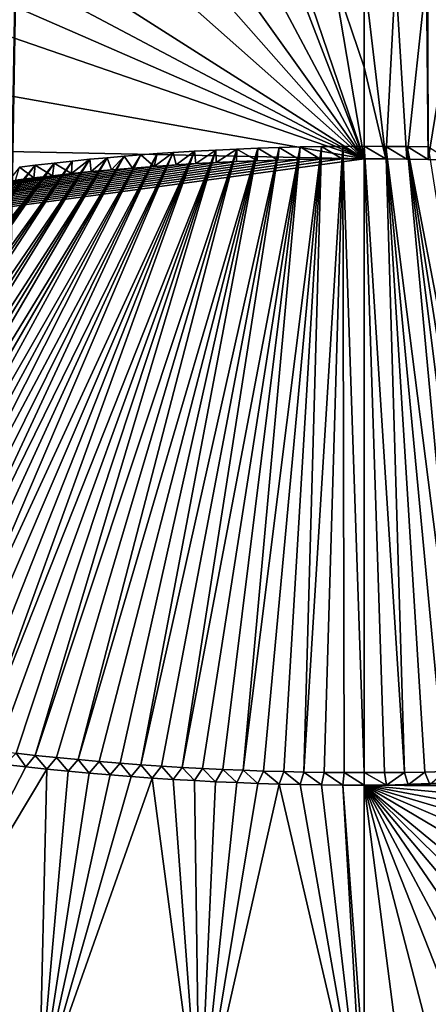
# Model space of a CAD drawing. Header units: metres. Extents: x -24 to 24, y -256 to 25.
# Tile 170 of 256: x -0.829 to 0.155, y -168.791 to -166.421. Entities that reach past the tile are written whole.
import ezdxf

# ---------------------------------------------------------------- set-up
doc = ezdxf.new("R2010")
doc.units = ezdxf.units.M
doc.layers.add('solid_DOMO_KURZ_SW0002', color=7, linetype='CONTINUOUS')

msp = doc.modelspace()

# ---------------------------------------------------------------- linework, layer by layer
at = {"layer": 'solid_DOMO_KURZ_SW0002'}
for points in [[(-1.531003, -206.521072, 135.927597), (-2.009022, -117.392387, 107.871414), (0.000003, -117.423912, 107.771416)], [(0.000003, -205.835144, 135.647369), (0.000003, -117.614655, 107.831558), (2.008279, -117.39241, 107.871338)], [(0.000004, -206.486847, 135.852844), (0.000003, -205.835144, 135.647369), (2.008279, -117.39241, 107.871338)], [(1.532036, -206.521057, 135.927673), (0.000004, -206.486847, 135.852844), (2.008279, -117.39241, 107.871338)], [(-1.531003, -206.521072, 135.927597), (0.000003, -117.423912, 107.771416), (0.000003, -117.614655, 107.831558)], [(-1.531003, -206.521072, 135.927597), (0.000003, -117.614655, 107.831558), (0.000003, -205.835144, 135.647369)], [(-0.659466, -165.044815, 155.852356), (-0.659467, -165.516296, 156.008194), (0.000528, -166.756058, 156.393997)], [(-0.659466, -165.044815, 155.852356), (0.000528, -166.756058, 156.393997), (-0.14947, -166.314987, 156.263199)], [(0.150535, -165.180283, 155.902817), (0.15053, -166.315002, 156.263153), (0.154536, -166.757751, 156.394165)], [(0.411253, -165.177444, 155.900009), (0.150535, -165.180283, 155.902817), (0.154536, -166.757751, 156.394165)], [(0.411253, -165.177444, 155.900009), (0.154536, -166.757751, 156.394165), (0.205691, -166.759048, 156.394302)], [(-0.659467, -165.516296, 156.008194), (-0.659468, -165.83371, 156.109619), (0.000528, -166.756058, 156.393997)], [(-0.659468, -165.83371, 156.109619), (-0.659469, -166.008224, 156.1642), (0.000528, -166.756058, 156.393997)], [(-2.41418, -166.326584, 156.194458), (0.000528, -166.756058, 156.393997), (-2.30746, -165.959427, 156.087982)], [(-0.959471, -166.337326, 156.258835), (-2.30746, -165.959427, 156.087982), (0.000528, -166.756058, 156.393997)], [(-0.659469, -166.008224, 156.1642), (-0.659469, -166.171585, 156.214539), (0.000528, -166.756058, 156.393997)], [(-0.659469, -166.171585, 156.214539), (-0.65947, -166.335587, 156.264343), (0.000528, -166.756058, 156.393997)], [(-0.074735, -166.314926, 156.263382), (-0.14947, -166.314987, 156.263199), (0.000528, -166.756058, 156.393997)], [(-0.074735, -166.314926, 156.263382), (0.000529, -166.535309, 156.329315), (0.000531, -166.314911, 156.263428)], [(-0.074735, -166.314926, 156.263382), (0.000528, -166.756058, 156.393997), (0.000529, -166.535309, 156.329315)], [(0.000531, -166.314911, 156.263428), (0.000529, -166.535309, 156.329315), (0.052058, -166.756241, 156.393997)], [(0.075556, -166.314926, 156.263367), (0.000531, -166.314911, 156.263428), (0.052058, -166.756241, 156.393997)], [(0.075556, -166.314926, 156.263367), (0.052058, -166.756241, 156.393997), (0.10337, -166.756805, 156.394058)], [(0.15053, -166.315002, 156.263153), (0.075556, -166.314926, 156.263367), (0.10337, -166.756805, 156.394058)], [(0.15053, -166.315002, 156.263153), (0.10337, -166.756805, 156.394058), (0.154536, -166.757751, 156.394165)], [(-2.458025, -166.705444, 156.304321), (0.000528, -166.756058, 156.393997), (-2.41418, -166.326584, 156.194458)], [(-0.791602, -166.336273, 156.262177), (-0.959471, -166.337326, 156.258835), (0.000528, -166.756058, 156.393997)], [(-0.65947, -166.335587, 156.264343), (-0.791602, -166.336273, 156.262177), (0.000528, -166.756058, 156.393997)], [(0.000529, -166.535309, 156.329315), (0.000528, -166.756058, 156.393997), (0.052058, -166.756241, 156.393997)], [(-2.437853, -167.086151, 156.414719), (0.000528, -166.756058, 156.393997), (-2.458025, -166.705444, 156.304321)], [(-0.290972, -168.227905, 156.893936), (-0.102381, -166.72673, 156.489487), (-0.153675, -166.727661, 156.489609)], [(-0.290972, -168.227905, 156.893936), (-0.242213, -168.229584, 156.894669), (-0.102381, -166.72673, 156.489487)], [(-0.242213, -168.229584, 156.894669), (-0.193535, -168.230957, 156.895279), (-0.102381, -166.72673, 156.489487)], [(-0.193535, -168.230957, 156.895279), (-0.144944, -168.232025, 156.895737), (-0.102381, -166.72673, 156.489487)], [(-0.102381, -166.72673, 156.489487), (-0.1048, -166.756836, 156.394104), (-0.153675, -166.727661, 156.489609)], [(-0.144944, -168.232025, 156.895737), (-0.050922, -166.726166, 156.489426), (-0.102381, -166.72673, 156.489487)], [(-0.144944, -168.232025, 156.895737), (-0.096424, -168.232773, 156.896057), (-0.050922, -166.726166, 156.489426)], [(-0.102381, -166.72673, 156.489487), (-0.052472, -166.756256, 156.394028), (-0.1048, -166.756836, 156.394104)], [(-0.050922, -166.726166, 156.489426), (-0.052472, -166.756256, 156.394028), (-0.102381, -166.72673, 156.489487)], [(-0.096424, -168.232773, 156.896057), (-0.047943, -168.233231, 156.896255), (-0.050922, -166.726166, 156.489426)], [(-0.050922, -166.726166, 156.489426), (0.000528, -166.756058, 156.393997), (-0.052472, -166.756256, 156.394028)], [(0.000595, -166.725983, 156.489395), (0.000528, -166.756058, 156.393997), (-0.050922, -166.726166, 156.489426)], [(0.000526, -168.233383, 156.896317), (0.000595, -166.725983, 156.489395), (-0.050922, -166.726166, 156.489426)], [(-0.047943, -168.233231, 156.896255), (0.000526, -168.233383, 156.896317), (-0.050922, -166.726166, 156.489426)], [(0.000526, -168.233383, 156.896317), (0.048995, -168.233246, 156.89624), (0.000595, -166.725983, 156.489395)], [(0.000595, -166.725983, 156.489395), (0.052058, -166.756241, 156.393997), (0.000528, -166.756058, 156.393997)], [(0.052111, -166.726181, 156.48941), (0.052058, -166.756241, 156.393997), (0.000595, -166.725983, 156.489395)], [(0.097475, -168.232788, 156.896027), (0.052111, -166.726181, 156.48941), (0.000595, -166.725983, 156.489395)], [(0.048995, -168.233246, 156.89624), (0.097475, -168.232788, 156.896027), (0.000595, -166.725983, 156.489395)], [(0.052111, -166.726181, 156.48941), (0.10337, -166.756805, 156.394058), (0.052058, -166.756241, 156.393997)], [(0.10357, -166.726746, 156.489456), (0.10337, -166.756805, 156.394058), (0.052111, -166.726181, 156.48941)], [(0.243265, -168.229614, 156.894608), (0.10357, -166.726746, 156.489456), (0.052111, -166.726181, 156.48941)], [(0.194587, -168.230972, 156.895218), (0.243265, -168.229614, 156.894608), (0.052111, -166.726181, 156.48941)], [(0.145996, -168.23204, 156.895691), (0.194587, -168.230972, 156.895218), (0.052111, -166.726181, 156.48941)], [(0.097475, -168.232788, 156.896027), (0.145996, -168.23204, 156.895691), (0.052111, -166.726181, 156.48941)], [(0.10357, -166.726746, 156.489456), (0.154536, -166.757751, 156.394165), (0.10337, -166.756805, 156.394058)], [(0.154864, -166.727676, 156.489563), (0.154536, -166.757751, 156.394165), (0.10357, -166.726746, 156.489456)], [(0.389963, -168.223602, 156.891937), (0.154864, -166.727676, 156.489563), (0.10357, -166.726746, 156.489456)], [(0.340908, -168.225922, 156.89296), (0.389963, -168.223602, 156.891937), (0.10357, -166.726746, 156.489456)], [(0.292024, -168.227921, 156.89386), (0.340908, -168.225922, 156.89296), (0.10357, -166.726746, 156.489456)], [(0.243265, -168.229614, 156.894608), (0.292024, -168.227921, 156.89386), (0.10357, -166.726746, 156.489456)], [(-1.398697, -168.093536, 156.837204), (-0.577585, -166.749893, 156.492264), (-0.618248, -166.753433, 156.492691)], [(-1.398697, -168.093536, 156.837204), (-1.359773, -168.102051, 156.840683), (-0.577585, -166.749893, 156.492264)], [(-1.359773, -168.102051, 156.840683), (-1.319545, -168.110504, 156.844147), (-0.577585, -166.749893, 156.492264)], [(-1.319545, -168.110504, 156.844147), (-0.537651, -166.746658, 156.491867), (-0.577585, -166.749893, 156.492264)], [(-1.319545, -168.110504, 156.844147), (-1.277822, -168.118973, 156.847626), (-0.537651, -166.746658, 156.491867)], [(-1.277822, -168.118973, 156.847626), (-1.234495, -168.127335, 156.851074), (-0.537651, -166.746658, 156.491867)], [(-1.234495, -168.127335, 156.851074), (-0.498332, -166.743713, 156.491516), (-0.537651, -166.746658, 156.491867)], [(-1.234495, -168.127335, 156.851074), (-1.189695, -168.135468, 156.854462), (-0.498332, -166.743713, 156.491516)], [(-1.189695, -168.135468, 156.854462), (-1.148763, -168.142532, 156.857407), (-0.498332, -166.743713, 156.491516)], [(-1.148763, -168.142532, 156.857407), (-0.459468, -166.741028, 156.491196), (-0.498332, -166.743713, 156.491516)], [(-1.148763, -168.142532, 156.857407), (-1.106899, -168.149475, 156.860321), (-0.459468, -166.741028, 156.491196)], [(-1.106899, -168.149475, 156.860321), (-1.064136, -168.156326, 156.86319), (-0.459468, -166.741028, 156.491196)], [(-1.064136, -168.156326, 156.86319), (-0.408163, -166.737839, 156.490814), (-0.459468, -166.741028, 156.491196)], [(-1.064136, -168.156326, 156.86319), (-1.020011, -168.162994, 156.865997), (-0.408163, -166.737839, 156.490814)], [(-1.020011, -168.162994, 156.865997), (-0.974824, -168.169388, 156.868713), (-0.408163, -166.737839, 156.490814)], [(-0.974824, -168.169388, 156.868713), (-0.929081, -168.175476, 156.871307), (-0.408163, -166.737839, 156.490814)], [(-0.929081, -168.175476, 156.871307), (-0.357233, -166.735046, 156.490494), (-0.408163, -166.737839, 156.490814)], [(-0.929081, -168.175476, 156.871307), (-0.883281, -168.181229, 156.873764), (-0.357233, -166.735046, 156.490494)], [(-0.883281, -168.181229, 156.873764), (-0.837753, -168.186691, 156.876099), (-0.357233, -166.735046, 156.490494)], [(-0.837753, -168.186691, 156.876099), (-0.791915, -168.191849, 156.878311), (-0.357233, -166.735046, 156.490494)], [(-0.791915, -168.191849, 156.878311), (-0.306447, -166.732651, 156.490204), (-0.357233, -166.735046, 156.490494)], [(-0.791915, -168.191849, 156.878311), (-0.740148, -168.19725, 156.88063), (-0.306447, -166.732651, 156.490204)], [(-0.740148, -168.19725, 156.88063), (-0.688562, -168.202209, 156.882767), (-0.306447, -166.732651, 156.490204)], [(-0.688562, -168.202209, 156.882767), (-0.255657, -166.730621, 156.48996), (-0.306447, -166.732651, 156.490204)], [(-0.688562, -168.202209, 156.882767), (-0.637557, -168.206711, 156.88472), (-0.255657, -166.730621, 156.48996)], [(-0.637557, -168.206711, 156.88472), (-0.587205, -168.210815, 156.886505), (-0.255657, -166.730621, 156.48996)], [(-0.577585, -166.749893, 156.492264), (-0.607784, -166.782578, 156.397171), (-0.618248, -166.753433, 156.492691)], [(-0.577585, -166.749893, 156.492264), (-0.557441, -166.778305, 156.396652), (-0.607784, -166.782578, 156.397171)], [(-0.587205, -168.210815, 156.886505), (-0.537251, -168.214539, 156.888123), (-0.255657, -166.730621, 156.48996)], [(-0.537651, -166.746658, 156.491867), (-0.557441, -166.778305, 156.396652), (-0.577585, -166.749893, 156.492264)], [(-0.537651, -166.746658, 156.491867), (-0.505701, -166.774338, 156.396179), (-0.557441, -166.778305, 156.396652)], [(-0.498332, -166.743713, 156.491516), (-0.505701, -166.774338, 156.396179), (-0.537651, -166.746658, 156.491867)], [(-0.537251, -168.214539, 156.888123), (-0.204755, -166.728958, 156.489761), (-0.255657, -166.730621, 156.48996)], [(-0.537251, -168.214539, 156.888123), (-0.487605, -168.217896, 156.889587), (-0.204755, -166.728958, 156.489761)], [(-0.459468, -166.741028, 156.491196), (-0.452771, -166.770676, 156.395737), (-0.505701, -166.774338, 156.396179)], [(-0.459468, -166.741028, 156.491196), (-0.505701, -166.774338, 156.396179), (-0.498332, -166.743713, 156.491516)], [(-0.487605, -168.217896, 156.889587), (-0.438176, -168.220901, 156.8909), (-0.204755, -166.728958, 156.489761)], [(-0.408163, -166.737839, 156.490814), (-0.452771, -166.770676, 156.395737), (-0.459468, -166.741028, 156.491196)], [(-0.408163, -166.737839, 156.490814), (-0.404888, -166.767731, 156.395401), (-0.452771, -166.770676, 156.395737)], [(-0.438176, -168.220901, 156.8909), (-0.153675, -166.727661, 156.489609), (-0.204755, -166.728958, 156.489761)], [(-0.438176, -168.220901, 156.8909), (-0.388911, -168.223557, 156.892044), (-0.153675, -166.727661, 156.489609)], [(-0.357233, -166.735046, 156.490494), (-0.404888, -166.767731, 156.395401), (-0.408163, -166.737839, 156.490814)], [(-0.357233, -166.735046, 156.490494), (-0.356372, -166.765091, 156.395081), (-0.404888, -166.767731, 156.395401)], [(-0.388911, -168.223557, 156.892044), (-0.339856, -168.225891, 156.893066), (-0.153675, -166.727661, 156.489609)], [(-0.306447, -166.732651, 156.490204), (-0.356372, -166.765091, 156.395081), (-0.357233, -166.735046, 156.490494)], [(-0.306447, -166.732651, 156.490204), (-0.307358, -166.762772, 156.394806), (-0.356372, -166.765091, 156.395081)], [(-0.339856, -168.225891, 156.893066), (-0.290972, -168.227905, 156.893936), (-0.153675, -166.727661, 156.489609)], [(-0.306447, -166.732651, 156.490204), (-0.257735, -166.760773, 156.394577), (-0.307358, -166.762772, 156.394806)], [(-0.255657, -166.730621, 156.48996), (-0.257735, -166.760773, 156.394577), (-0.306447, -166.732651, 156.490204)], [(-0.255657, -166.730621, 156.48996), (-0.207433, -166.759109, 156.394379), (-0.257735, -166.760773, 156.394577)], [(-0.204755, -166.728958, 156.489761), (-0.207433, -166.759109, 156.394379), (-0.255657, -166.730621, 156.48996)], [(-0.204755, -166.728958, 156.489761), (-0.156454, -166.757797, 156.394211), (-0.207433, -166.759109, 156.394379)], [(-0.153675, -166.727661, 156.489609), (-0.156454, -166.757797, 156.394211), (-0.204755, -166.728958, 156.489761)], [(-0.153675, -166.727661, 156.489609), (-0.1048, -166.756836, 156.394104), (-0.156454, -166.757797, 156.394211)], [(0.154864, -166.727676, 156.489563), (0.205691, -166.759048, 156.394302), (0.154536, -166.757751, 156.394165)], [(-0.052472, -166.756256, 156.394028), (0.000528, -166.756058, 156.393997), (-2.437853, -167.086151, 156.414719)], [(-0.1048, -166.756836, 156.394104), (-0.052472, -166.756256, 156.394028), (-2.437853, -167.086151, 156.414719)], [(-0.156454, -166.757797, 156.394211), (-0.1048, -166.756836, 156.394104), (-2.437853, -167.086151, 156.414719)], [(-0.207433, -166.759109, 156.394379), (-0.156454, -166.757797, 156.394211), (-2.437853, -167.086151, 156.414719)], [(-0.257735, -166.760773, 156.394577), (-0.207433, -166.759109, 156.394379), (-2.437853, -167.086151, 156.414719)], [(-0.307358, -166.762772, 156.394806), (-0.257735, -166.760773, 156.394577), (-2.437853, -167.086151, 156.414719)], [(-0.356372, -166.765091, 156.395081), (-0.307358, -166.762772, 156.394806), (-2.437853, -167.086151, 156.414719)], [(-0.404888, -166.767731, 156.395401), (-0.356372, -166.765091, 156.395081), (-2.437853, -167.086151, 156.414719)], [(-0.452771, -166.770676, 156.395737), (-0.404888, -166.767731, 156.395401), (-2.437853, -167.086151, 156.414719)], [(-0.505701, -166.774338, 156.396179), (-0.452771, -166.770676, 156.395737), (-2.437853, -167.086151, 156.414719)], [(-0.557441, -166.778305, 156.396652), (-0.505701, -166.774338, 156.396179), (-2.437853, -167.086151, 156.414719)], [(-1.791354, -167.981766, 156.793289), (-0.791933, -166.77153, 156.494904), (-0.829527, -166.776093, 156.495468)], [(-1.791354, -167.981766, 156.793289), (-1.756106, -167.99411, 156.797989), (-0.791933, -166.77153, 156.494904)], [(-1.756106, -167.99411, 156.797989), (-1.724557, -168.004715, 156.802063), (-0.791933, -166.77153, 156.494904)], [(-1.724557, -168.004715, 156.802063), (-0.746482, -166.766312, 156.494263), (-0.791933, -166.77153, 156.494904)], [(-1.724557, -168.004715, 156.802063), (-1.691841, -168.015259, 156.806137), (-0.746482, -166.766312, 156.494263)], [(-1.691841, -168.015259, 156.806137), (-1.657946, -168.025711, 156.810196), (-0.746482, -166.766312, 156.494263)], [(-1.657946, -168.025711, 156.810196), (-1.622744, -168.036148, 156.814285), (-0.746482, -166.766312, 156.494263)], [(-1.622744, -168.036148, 156.814285), (-0.702513, -166.761597, 156.493683), (-0.746482, -166.766312, 156.494263)], [(-1.622744, -168.036148, 156.814285), (-1.58612, -168.0466, 156.818405), (-0.702513, -166.761597, 156.493683)], [(-1.58612, -168.0466, 156.818405), (-1.548179, -168.056915, 156.822495), (-0.702513, -166.761597, 156.493683)], [(-1.548179, -168.056915, 156.822495), (-0.659856, -166.757324, 156.493164), (-0.702513, -166.761597, 156.493683)], [(-1.548179, -168.056915, 156.822495), (-1.508878, -168.067108, 156.826553), (-0.659856, -166.757324, 156.493164)], [(-1.508878, -168.067108, 156.826553), (-1.473284, -168.075989, 156.830124), (-0.659856, -166.757324, 156.493164)], [(-1.473284, -168.075989, 156.830124), (-0.618248, -166.753433, 156.492691), (-0.659856, -166.757324, 156.493164)], [(-1.473284, -168.075989, 156.830124), (-1.436503, -168.084869, 156.833694), (-0.618248, -166.753433, 156.492691)], [(-1.436503, -168.084869, 156.833694), (-1.398697, -168.093536, 156.837204), (-0.618248, -166.753433, 156.492691)], [(-0.791933, -166.77153, 156.494904), (-0.795439, -166.802032, 156.399536), (-0.829527, -166.776093, 156.495468)], [(-0.791933, -166.77153, 156.494904), (-0.750342, -166.796829, 156.398895), (-0.795439, -166.802032, 156.399536)], [(-0.746482, -166.766312, 156.494263), (-0.750342, -166.796829, 156.398895), (-0.791933, -166.77153, 156.494904)], [(-0.746482, -166.766312, 156.494263), (-0.704108, -166.791855, 156.398285), (-0.750342, -166.796829, 156.398895)], [(-0.702513, -166.761597, 156.493683), (-0.704108, -166.791855, 156.398285), (-0.746482, -166.766312, 156.494263)], [(-0.659856, -166.757324, 156.493164), (-0.656625, -166.787094, 156.397705), (-0.704108, -166.791855, 156.398285)], [(-0.659856, -166.757324, 156.493164), (-0.704108, -166.791855, 156.398285), (-0.702513, -166.761597, 156.493683)], [(-0.618248, -166.753433, 156.492691), (-0.656625, -166.787094, 156.397705), (-0.659856, -166.757324, 156.493164)], [(-0.618248, -166.753433, 156.492691), (-0.607784, -166.782578, 156.397171), (-0.656625, -166.787094, 156.397705)], [(-0.607784, -166.782578, 156.397171), (-0.557441, -166.778305, 156.396652), (-2.437853, -167.086151, 156.414719)], [(-0.656625, -166.787094, 156.397705), (-0.607784, -166.782578, 156.397171), (-2.437853, -167.086151, 156.414719)], [(-0.704108, -166.791855, 156.398285), (-0.656625, -166.787094, 156.397705), (-2.437853, -167.086151, 156.414719)], [(-0.750342, -166.796829, 156.398895), (-0.704108, -166.791855, 156.398285), (-2.437853, -167.086151, 156.414719)], [(-0.795439, -166.802032, 156.399536), (-0.750342, -166.796829, 156.398895), (-2.437853, -167.086151, 156.414719)], [(-0.829527, -166.776093, 156.495468), (-0.795439, -166.802032, 156.399536), (-0.83951, -166.807434, 156.400208)], [(-0.83951, -166.807434, 156.400208), (-0.795439, -166.802032, 156.399536), (-2.437853, -167.086151, 156.414719)], [(0.053795, -168.263336, 156.800674), (3.109588, -168.289383, 156.687439), (3.235479, -168.140839, 156.640106)], [(0.106363, -168.262802, 156.80043), (0.053795, -168.263336, 156.800674), (3.235479, -168.140839, 156.640106)], [(0.158214, -168.261932, 156.800034), (0.106363, -168.262802, 156.80043), (3.235479, -168.140839, 156.640106)], [(-0.837753, -168.186691, 156.876099), (-0.865546, -168.213531, 156.779129), (-0.814407, -168.219437, 156.781662)], [(-0.837753, -168.186691, 156.876099), (-0.814407, -168.219437, 156.781662), (-0.791915, -168.191849, 156.878311)], [(-0.791915, -168.191849, 156.878311), (-0.814407, -168.219437, 156.781662), (-0.763537, -168.22493, 156.784027)], [(-0.791915, -168.191849, 156.878311), (-0.763537, -168.22493, 156.784027), (-0.740148, -168.19725, 156.88063)], [(-0.814407, -168.219437, 156.781662), (-0.865546, -168.213531, 156.779129), (-1.147441, -168.865433, 156.930466)], [(-0.763537, -168.22493, 156.784027), (-0.814407, -168.219437, 156.781662), (-1.147441, -168.865433, 156.930466)], [(-0.740148, -168.19725, 156.88063), (-0.763537, -168.22493, 156.784027), (-0.712738, -168.230026, 156.786224)], [(-0.740148, -168.19725, 156.88063), (-0.712738, -168.230026, 156.786224), (-0.688562, -168.202209, 156.882767)], [(-0.688562, -168.202209, 156.882767), (-0.712738, -168.230026, 156.786224), (-0.662012, -168.234711, 156.788254)], [(-0.688562, -168.202209, 156.882767), (-0.662012, -168.234711, 156.788254), (-0.637557, -168.206711, 156.88472)], [(-0.637557, -168.206711, 156.88472), (-0.662012, -168.234711, 156.788254), (-0.611345, -168.239014, 156.790115)], [(-0.637557, -168.206711, 156.88472), (-0.611345, -168.239014, 156.790115), (-0.587205, -168.210815, 156.886505)], [(-0.587205, -168.210815, 156.886505), (-0.611345, -168.239014, 156.790115), (-0.560679, -168.242981, 156.79184)], [(-0.587205, -168.210815, 156.886505), (-0.560679, -168.242981, 156.79184), (-0.537251, -168.214539, 156.888123)], [(-0.537251, -168.214539, 156.888123), (-0.560679, -168.242981, 156.79184), (-0.509958, -168.246567, 156.793396)], [(-0.537251, -168.214539, 156.888123), (-0.509958, -168.246567, 156.793396), (-0.487605, -168.217896, 156.889587)], [(-0.487605, -168.217896, 156.889587), (-0.509958, -168.246567, 156.793396), (-0.459221, -168.249786, 156.7948)], [(-0.487605, -168.217896, 156.889587), (-0.459221, -168.249786, 156.7948), (-0.438176, -168.220901, 156.8909)], [(-0.763537, -168.22493, 156.784027), (-1.147441, -168.865433, 156.930466), (-0.781883, -169.015823, 156.974014)], [(-0.712738, -168.230026, 156.786224), (-0.763537, -168.22493, 156.784027), (-0.781883, -169.015823, 156.974014)], [(-0.662012, -168.234711, 156.788254), (-0.712738, -168.230026, 156.786224), (-0.781883, -169.015823, 156.974014)], [(-0.611345, -168.239014, 156.790115), (-0.662012, -168.234711, 156.788254), (-0.781883, -169.015823, 156.974014)], [(-0.560679, -168.242981, 156.79184), (-0.611345, -168.239014, 156.790115), (-0.781883, -169.015823, 156.974014)], [(-0.509958, -168.246567, 156.793396), (-0.560679, -168.242981, 156.79184), (-0.781883, -169.015823, 156.974014)], [(-0.438176, -168.220901, 156.8909), (-0.459221, -168.249786, 156.7948), (-0.408453, -168.252686, 156.796066)], [(-0.438176, -168.220901, 156.8909), (-0.408453, -168.252686, 156.796066), (-0.388911, -168.223557, 156.892044)], [(-0.388911, -168.223557, 156.892044), (-0.408453, -168.252686, 156.796066), (-0.357564, -168.255219, 156.797165)], [(-0.388911, -168.223557, 156.892044), (-0.357564, -168.255219, 156.797165), (-0.339856, -168.225891, 156.893066)], [(-0.339856, -168.225891, 156.893066), (-0.357564, -168.255219, 156.797165), (-0.306642, -168.257416, 156.798126)], [(-0.339856, -168.225891, 156.893066), (-0.306642, -168.257416, 156.798126), (-0.290972, -168.227905, 156.893936)], [(-0.290972, -168.227905, 156.893936), (-0.306642, -168.257416, 156.798126), (-0.255683, -168.259293, 156.798935)], [(-0.290972, -168.227905, 156.893936), (-0.255683, -168.259293, 156.798935), (-0.242213, -168.229584, 156.894669)], [(-0.242213, -168.229584, 156.894669), (-0.255683, -168.259293, 156.798935), (-0.204579, -168.260803, 156.799606)], [(-0.242213, -168.229584, 156.894669), (-0.204579, -168.260803, 156.799606), (-0.193535, -168.230957, 156.895279)], [(-0.193535, -168.230957, 156.895279), (-0.204579, -168.260803, 156.799606), (-0.153443, -168.261978, 156.80011)], [(-0.193535, -168.230957, 156.895279), (-0.153443, -168.261978, 156.80011), (-0.144944, -168.232025, 156.895737)], [(-0.144944, -168.232025, 156.895737), (-0.153443, -168.261978, 156.80011), (-0.102296, -168.262848, 156.800491)], [(-0.144944, -168.232025, 156.895737), (-0.102296, -168.262848, 156.800491), (-0.096424, -168.232773, 156.896057)], [(-0.096424, -168.232773, 156.896057), (-0.102296, -168.262848, 156.800491), (-0.051002, -168.263367, 156.800705)], [(-0.096424, -168.232773, 156.896057), (-0.051002, -168.263367, 156.800705), (-0.047943, -168.233231, 156.896255)], [(-0.047943, -168.233231, 156.896255), (-0.051002, -168.263367, 156.800705), (0.000511, -168.263519, 156.800766)], [(-0.047943, -168.233231, 156.896255), (0.000511, -168.263519, 156.800766), (0.000526, -168.233383, 156.896317)], [(0.000526, -168.233383, 156.896317), (0.000511, -168.263519, 156.800766), (0.053795, -168.263336, 156.800674)], [(0.000526, -168.233383, 156.896317), (0.053795, -168.263336, 156.800674), (0.048995, -168.233246, 156.89624)], [(0.048995, -168.233246, 156.89624), (0.053795, -168.263336, 156.800674), (0.097475, -168.232788, 156.896027)], [(0.097475, -168.232788, 156.896027), (0.053795, -168.263336, 156.800674), (0.106363, -168.262802, 156.80043)], [(0.097475, -168.232788, 156.896027), (0.106363, -168.262802, 156.80043), (0.145996, -168.23204, 156.895691)], [(0.145996, -168.23204, 156.895691), (0.106363, -168.262802, 156.80043), (0.158214, -168.261932, 156.800034)], [(0.145996, -168.23204, 156.895691), (0.158214, -168.261932, 156.800034), (0.194587, -168.230972, 156.895218)], [(-0.509958, -168.246567, 156.793396), (-0.781883, -169.015823, 156.974014), (-0.395873, -169.107666, 157.00058)], [(-0.459221, -168.249786, 156.7948), (-0.509958, -168.246567, 156.793396), (-0.395873, -169.107666, 157.00058)], [(-0.408453, -168.252686, 156.796066), (-0.459221, -168.249786, 156.7948), (-0.395873, -169.107666, 157.00058)], [(-0.357564, -168.255219, 156.797165), (-0.408453, -168.252686, 156.796066), (-0.395873, -169.107666, 157.00058)], [(-0.306642, -168.257416, 156.798126), (-0.357564, -168.255219, 156.797165), (-0.395873, -169.107666, 157.00058)], [(-0.255683, -168.259293, 156.798935), (-0.306642, -168.257416, 156.798126), (-0.395873, -169.107666, 157.00058)], [(-0.204579, -168.260803, 156.799606), (-0.255683, -168.259293, 156.798935), (-0.395873, -169.107666, 157.00058)], [(-0.204579, -168.260803, 156.799606), (-0.395873, -169.107666, 157.00058), (0.000498, -169.13855, 157.009476)], [(-0.153443, -168.261978, 156.80011), (-0.204579, -168.260803, 156.799606), (0.000498, -169.13855, 157.009476)], [(-0.102296, -168.262848, 156.800491), (-0.153443, -168.261978, 156.80011), (0.000498, -169.13855, 157.009476)], [(-0.051002, -168.263367, 156.800705), (-0.102296, -168.262848, 156.800491), (0.000498, -169.13855, 157.009476)], [(-0.051002, -168.263367, 156.800705), (0.000501, -168.953995, 156.967102), (0.000511, -168.263519, 156.800766)], [(-0.051002, -168.263367, 156.800705), (0.000498, -169.13855, 157.009476), (0.000501, -168.953995, 156.967102)], [(0.000501, -168.953995, 156.967102), (0.17877, -169.643555, 157.120499), (0.000511, -168.263519, 156.800766)], [(0.053795, -168.263336, 156.800674), (0.000511, -168.263519, 156.800766), (3.109588, -168.289383, 156.687439)], [(0.000511, -168.263519, 156.800766), (0.17877, -169.643555, 157.120499), (0.356119, -169.632614, 157.116974)], [(0.000511, -168.263519, 156.800766), (0.356119, -169.632614, 157.116974), (0.532941, -169.614441, 157.111115)], [(0.000511, -168.263519, 156.800766), (0.532941, -169.614441, 157.111115), (0.709106, -169.588959, 157.102936)], [(0.000511, -168.263519, 156.800766), (0.709106, -169.588959, 157.102936), (0.884224, -169.556244, 157.092422)], [(0.000511, -168.263519, 156.800766), (0.884224, -169.556244, 157.092422), (1.0577, -169.516388, 157.07962)], [(0.000511, -168.263519, 156.800766), (1.0577, -169.516388, 157.07962), (1.228967, -169.469437, 157.06456)], [(0.000511, -168.263519, 156.800766), (1.228967, -169.469437, 157.06456), (1.397581, -169.415512, 157.047287)], [(0.000511, -168.263519, 156.800766), (1.397581, -169.415512, 157.047287), (1.725458, -169.287613, 157.006302)], [(0.000511, -168.263519, 156.800766), (1.725458, -169.287613, 157.006302), (2.039072, -169.133972, 156.957123)], [(0.000511, -168.263519, 156.800766), (2.039072, -169.133972, 156.957123), (2.336347, -168.955688, 156.900101)], [(0.000511, -168.263519, 156.800766), (2.336347, -168.955688, 156.900101), (2.615041, -168.754501, 156.835815)], [(0.000511, -168.263519, 156.800766), (2.615041, -168.754501, 156.835815), (2.873403, -168.531815, 156.76474)], [(0.000511, -168.263519, 156.800766), (2.873403, -168.531815, 156.76474), (3.109588, -168.289383, 156.687439)]]:
    msp.add_3dface(points, dxfattribs=at)

doc.saveas('drawing.dxf')
